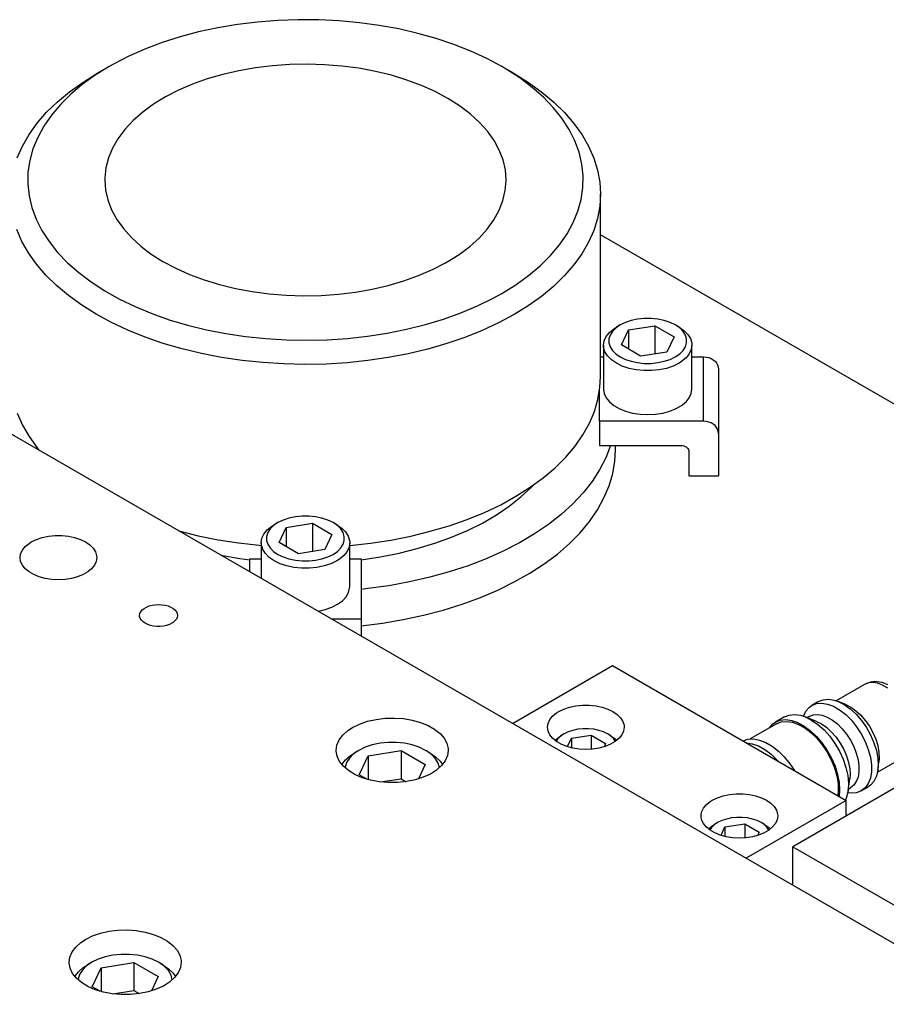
# Model space of a CAD drawing. Header units: inches. Extents: x 3 to 351, y 4 to 271.
# Tile 238 of 256: x 43.04 to 47.63, y 264.9 to 270.12. Entities that reach past the tile are written whole.
import ezdxf

# ---------------------------------------------------------------- set-up
doc = ezdxf.new("R2010")
doc.units = ezdxf.units.IN
doc.header["$LTSCALE"] = 0.5
doc.header["$MEASUREMENT"] = 0
doc.layers.add('DSS', color=7, linetype='Continuous')

msp = doc.modelspace()

# ---------------------------------------------------------------- linework, layer by layer
at = {"layer": 'DSS', "color": 136, "linetype": 'Continuous'}
for p, q in [((44.1939, 270.0917), (44.0898, 270.0742)), ((44.3, 270.1048), (44.1939, 270.0917)), ((44.4075, 270.1133), (44.3, 270.1048)), ((44.5157, 270.1172), (44.4075, 270.1133)), ((44.6241, 270.1166), (44.5157, 270.1172)), ((44.7322, 270.1113), (44.6241, 270.1166)), ((44.8393, 270.1014), (44.7322, 270.1113)), ((44.9449, 270.087), (44.8393, 270.1014)), ((45.0483, 270.0681), (44.9449, 270.087)), ((43.9882, 270.0523), (43.8897, 270.0261)), ((44.0898, 270.0742), (43.9882, 270.0523)), ((45.149, 270.0449), (45.0483, 270.0681)), ((45.2465, 270.0175), (45.149, 270.0449)), ((43.7948, 269.9958), (43.7041, 269.9615)), ((43.8897, 270.0261), (43.7948, 269.9958)), ((45.3402, 269.9859), (45.2465, 270.0175)), ((45.4297, 269.9505), (45.3402, 269.9859)), ((43.7041, 269.9615), (43.6179, 269.9235)), ((45.5144, 269.9114), (45.4297, 269.9505)), ((43.5368, 269.8819), (43.5137, 269.8688)), ((43.6179, 269.9235), (43.5368, 269.8819)), ((44.471, 269.8799), (44.3795, 269.8735)), ((44.5631, 269.8818), (44.471, 269.8799)), ((44.6551, 269.879), (44.5631, 269.8818)), ((44.7464, 269.8716), (44.6551, 269.879)), ((45.5938, 269.8688), (45.5144, 269.9114)), ((43.4399, 269.8229), (43.3722, 269.774)), ((43.3745, 269.7853), (43.4489, 269.8314)), ((43.5137, 269.8688), (43.4399, 269.8229)), ((43.5137, 269.8688), (43.4489, 269.8314)), ((44.1156, 269.8272), (44.0333, 269.8032)), ((44.2011, 269.847), (44.1156, 269.8272)), ((44.2893, 269.8625), (44.2011, 269.847)), ((44.3795, 269.8735), (44.2893, 269.8625)), ((44.8363, 269.8597), (44.7464, 269.8716)), ((44.924, 269.8433), (44.8363, 269.8597)), ((45.0089, 269.8227), (44.924, 269.8433)), ((45.0904, 269.7978), (45.0089, 269.8227)), ((45.6586, 269.8314), (45.5938, 269.8688)), ((45.6164, 269.8555), (45.5938, 269.8688)), ((45.6884, 269.8087), (45.6164, 269.8555)), ((45.6586, 269.8314), (45.7348, 269.7841)), ((43.3043, 269.7351), (43.3745, 269.7853)), ((43.3722, 269.774), (43.3108, 269.7224)), ((43.955, 269.7751), (43.8812, 269.7432)), ((44.0333, 269.8032), (43.955, 269.7751)), ((45.1679, 269.769), (45.0904, 269.7978)), ((45.7543, 269.7589), (45.6884, 269.8087)), ((45.7348, 269.7841), (45.8049, 269.7339)), ((43.2404, 269.6822), (43.3043, 269.7351)), ((43.3108, 269.7224), (43.2563, 269.6683)), ((43.8812, 269.7432), (43.8124, 269.7078)), ((45.2407, 269.7363), (45.1679, 269.769)), ((45.3084, 269.7002), (45.2407, 269.7363)), ((45.8137, 269.7065), (45.7543, 269.7589)), ((45.8049, 269.7339), (45.8686, 269.6808)), ((43.1832, 269.6267), (43.2404, 269.6822)), ((43.2563, 269.6683), (43.2087, 269.612)), ((43.7492, 269.669), (43.6921, 269.6273)), ((43.8124, 269.7078), (43.7492, 269.669)), ((45.3703, 269.6608), (45.3084, 269.7002)), ((45.8662, 269.6517), (45.8137, 269.7065)), ((45.8686, 269.6808), (45.9256, 269.6253)), ((43.1331, 269.569), (43.1832, 269.6267)), ((43.6921, 269.6273), (43.6415, 269.5828)), ((45.4262, 269.6185), (45.3703, 269.6608)), ((45.4755, 269.5735), (45.4262, 269.6185)), ((45.9115, 269.5949), (45.8662, 269.6517)), ((45.9256, 269.6253), (45.9756, 269.5676)), ((43.0902, 269.5094), (43.1331, 269.569)), ((43.2087, 269.612), (43.1685, 269.5538)), ((43.6415, 269.5828), (43.5977, 269.536)), ((45.5178, 269.5262), (45.4755, 269.5735)), ((45.9495, 269.5362), (45.9115, 269.5949)), ((45.9756, 269.5676), (46.0183, 269.5079)), ((43.1685, 269.5538), (43.1359, 269.4941)), ((43.5977, 269.536), (43.5611, 269.4871)), ((45.5529, 269.477), (45.5178, 269.5262)), ((45.9799, 269.4761), (45.9495, 269.5362)), ((43.0548, 269.4482), (43.0902, 269.5094)), ((43.1359, 269.4941), (43.1109, 269.4332)), ((43.5611, 269.4871), (43.532, 269.4366)), ((45.5805, 269.4263), (45.5529, 269.477)), ((46.0025, 269.4149), (45.9799, 269.4761)), ((46.0183, 269.5079), (46.0535, 269.4467)), ((43.0271, 269.3857), (43.0548, 269.4482)), ((43.1109, 269.4332), (43.0938, 269.3714)), ((43.532, 269.4366), (43.5106, 269.3849)), ((45.6003, 269.3743), (45.5805, 269.4263)), ((46.0173, 269.3528), (46.0025, 269.4149)), ((46.0535, 269.4467), (46.081, 269.3841)), ((43.0938, 269.3714), (43.0846, 269.309)), ((43.5106, 269.3849), (43.497, 269.3322)), ((45.6123, 269.3215), (45.6003, 269.3743)), ((46.081, 269.3841), (46.1007, 269.3206)), ((43.0846, 269.309), (43.0834, 269.2464)), ((43.497, 269.3322), (43.4914, 269.2791)), ((45.6163, 269.2684), (45.6123, 269.3215)), ((46.0241, 269.2903), (46.0173, 269.3528)), ((46.1007, 269.3206), (46.1125, 269.2564)), ((43.4914, 269.2791), (43.4913, 269.2684)), ((43.4913, 269.2684), (43.4953, 269.2152)), ((45.6119, 269.2125), (45.6163, 269.2657)), ((45.6163, 269.2657), (45.6163, 269.2684)), ((46.0229, 269.2277), (46.0241, 269.2903)), ((46.1125, 269.2564), (46.1163, 269.1935)), ((43.0834, 269.2464), (43.0902, 269.1839)), ((43.4953, 269.2152), (43.5072, 269.1624)), ((45.5995, 269.1598), (45.6119, 269.2125)), ((46.0137, 269.1653), (46.0229, 269.2277)), ((43.0902, 269.1839), (43.105, 269.1218)), ((43.5072, 269.1624), (43.5271, 269.1105)), ((45.5793, 269.1079), (45.5995, 269.1598)), ((45.9966, 269.1035), (46.0137, 269.1653)), ((46.1163, 269.1935), (46.1123, 269.129)), ((46.1163, 268.2249), (46.1163, 269.1935)), ((43.105, 269.1218), (43.1276, 269.0606)), ((43.5271, 269.1105), (43.5546, 269.0597)), ((45.5513, 269.0571), (45.5793, 269.1079)), ((45.9717, 269.0426), (45.9966, 269.1035)), ((46.1123, 269.129), (46.1003, 269.0648)), ((43.1276, 269.0606), (43.158, 269.0005)), ((43.5546, 269.0597), (43.5897, 269.0105)), ((45.5158, 269.008), (45.5513, 269.0571)), ((45.939, 268.9829), (45.9717, 269.0426)), ((46.1003, 269.0648), (46.0804, 269.0013)), ((43.0526, 268.9433), (43.0254, 269.0059)), ((43.158, 269.0005), (43.196, 268.9418)), ((43.5897, 269.0105), (43.6321, 268.9632)), ((45.4731, 268.9609), (45.5158, 269.008)), ((46.0804, 269.0013), (46.0527, 268.9388)), ((43.0874, 268.882), (43.0526, 268.9433)), ((43.196, 268.9418), (43.2414, 268.885)), ((43.6321, 268.9632), (43.6813, 268.9182)), ((45.4235, 268.916), (45.4731, 268.9609)), ((45.8988, 268.9247), (45.939, 268.9829)), ((46.0527, 268.9388), (46.0173, 268.8776)), ((43.2414, 268.885), (43.2939, 268.8302)), ((43.6813, 268.9182), (43.7372, 268.8759)), ((45.3674, 268.8738), (45.4235, 268.916)), ((45.8513, 268.8684), (45.8988, 268.9247)), ((43.1297, 268.8223), (43.0874, 268.882)), ((43.7372, 268.8759), (43.7992, 268.8365)), ((43.7992, 268.8365), (43.8668, 268.8004)), ((45.2951, 268.8289), (45.3051, 268.8346)), ((45.3051, 268.8346), (45.3674, 268.8738)), ((45.7967, 268.8143), (45.8513, 268.8684)), ((46.0173, 268.8776), (45.9745, 268.818)), ((43.1793, 268.7644), (43.1297, 268.8223)), ((43.2939, 268.8302), (43.3532, 268.7778)), ((43.8668, 268.8004), (43.9397, 268.7678)), ((45.1525, 268.7616), (45.2264, 268.7935)), ((45.2264, 268.7935), (45.2951, 268.8289)), ((45.7354, 268.7627), (45.7967, 268.8143)), ((45.9745, 268.818), (45.9243, 268.7603)), ((43.236, 268.7088), (43.1793, 268.7644)), ((43.3532, 268.7778), (43.4191, 268.728)), ((43.4191, 268.728), (43.4912, 268.6812)), ((43.9397, 268.7678), (44.0171, 268.7389)), ((44.0171, 268.7389), (44.0986, 268.7141)), ((44.992, 268.7095), (45.0742, 268.7336)), ((45.0742, 268.7336), (45.1525, 268.7616)), ((45.6676, 268.7138), (45.7354, 268.7627)), ((45.9243, 268.7603), (45.8672, 268.7048)), ((43.2994, 268.6556), (43.236, 268.7088)), ((43.4912, 268.6812), (43.569, 268.6376)), ((44.0986, 268.7141), (44.1836, 268.6934)), ((44.1836, 268.6934), (44.2713, 268.677)), ((44.2713, 268.677), (44.3611, 268.6651)), ((44.8182, 268.6742), (44.9064, 268.6897)), ((44.9064, 268.6897), (44.992, 268.7095)), ((45.5938, 268.6679), (45.6676, 268.7138)), ((45.8672, 268.7048), (45.8033, 268.6519)), ((43.3692, 268.6052), (43.2994, 268.6556)), ((43.569, 268.6376), (43.6522, 268.5974)), ((44.3611, 268.6651), (44.4524, 268.6577)), ((44.4524, 268.6577), (44.5444, 268.6549)), ((44.5444, 268.6549), (44.6366, 268.6568)), ((44.6366, 268.6568), (44.7281, 268.6632)), ((44.7281, 268.6632), (44.8182, 268.6742)), ((45.4645, 268.6016), (45.5472, 268.6421)), ((45.5472, 268.6421), (45.5938, 268.6679)), ((45.8033, 268.6519), (45.733, 268.6017)), ((43.4451, 268.5578), (43.3692, 268.6052)), ((43.6522, 268.5974), (43.7403, 268.5609)), ((45.377, 268.5646), (45.4645, 268.6016)), ((45.733, 268.6017), (45.6586, 268.5556)), ((43.5266, 268.5137), (43.4451, 268.5578)), ((43.7403, 268.5609), (43.8328, 268.5282)), ((43.8328, 268.5282), (43.9292, 268.4995)), ((45.1889, 268.5024), (45.2849, 268.5315)), ((45.2849, 268.5315), (45.377, 268.5646)), ((45.6586, 268.5556), (45.5768, 268.5117)), ((43.6134, 268.4731), (43.5266, 268.5137)), ((43.7051, 268.4361), (43.6134, 268.4731)), ((43.9292, 268.4995), (44.029, 268.4751)), ((44.029, 268.4751), (44.1317, 268.4549)), ((44.987, 268.4568), (45.0894, 268.4775)), ((45.0894, 268.4775), (45.1889, 268.5024)), ((45.4897, 268.4712), (45.3979, 268.4344)), ((45.5768, 268.5117), (45.4897, 268.4712)), ((43.801, 268.403), (43.7051, 268.4361)), ((44.1317, 268.4549), (44.2367, 268.4391)), ((44.2367, 268.4391), (44.3434, 268.4279)), ((44.3434, 268.4279), (44.4512, 268.4212)), ((44.4512, 268.4212), (44.5596, 268.4192)), ((44.5596, 268.4192), (44.668, 268.4217)), ((44.668, 268.4217), (44.7757, 268.4289)), ((44.7757, 268.4289), (44.8822, 268.4406)), ((44.8822, 268.4406), (44.987, 268.4568)), ((45.3979, 268.4344), (45.3017, 268.4015)), ((43.9009, 268.3739), (43.801, 268.403)), ((44.004, 268.3491), (43.9009, 268.3739)), ((45.2017, 268.3726), (45.0984, 268.348)), ((45.3017, 268.4015), (45.2017, 268.3726)), ((44.11, 268.3286), (44.004, 268.3491)), ((44.2183, 268.3124), (44.11, 268.3286)), ((44.3282, 268.3009), (44.2183, 268.3124)), ((44.884, 268.3118), (44.7739, 268.3004)), ((44.9923, 268.3277), (44.884, 268.3118)), ((45.0984, 268.348), (44.9923, 268.3277)), ((44.4393, 268.2938), (44.3282, 268.3009)), ((44.5511, 268.2914), (44.4393, 268.2938)), ((44.6628, 268.2936), (44.5511, 268.2914)), ((44.7739, 268.3004), (44.6628, 268.2936)), ((46.1134, 268.1702), (46.1163, 268.2249)), ((46.1026, 268.106), (46.1134, 268.1702)), ((46.084, 268.0423), (46.1026, 268.106)), ((43.0271, 268.0327), (43.0548, 267.9702)), ((46.0574, 267.9796), (46.084, 268.0423)), ((43.0548, 267.9702), (43.0902, 267.9089)), ((46.0232, 267.9182), (46.0574, 267.9796)), ((43.0902, 267.9089), (43.1331, 267.8493)), ((45.9815, 267.8583), (46.0232, 267.9182)), ((43.1331, 267.8493), (43.1423, 267.8379)), ((45.9324, 267.8003), (45.9815, 267.8583)), ((46.1685, 267.8617), (46.144, 267.7971)), ((46.1953, 267.8395), (46.1953, 267.8617)), ((45.8763, 267.7445), (45.9324, 267.8003)), ((46.144, 267.7971), (46.1117, 267.7336)), ((46.192, 267.7794), (46.1953, 267.8395)), ((45.8135, 267.6911), (45.8763, 267.7445)), ((46.1807, 267.7136), (46.192, 267.7794)), ((45.7441, 267.6405), (45.8135, 267.6911)), ((46.1117, 267.7336), (46.0718, 267.6716)), ((46.1615, 267.6483), (46.1807, 267.7136)), ((45.6687, 267.5929), (45.7441, 267.6405)), ((45.6951, 267.5895), (45.7503, 267.641)), ((45.7503, 267.641), (45.761, 267.6521)), ((46.0718, 267.6716), (46.0245, 267.6113)), ((46.1345, 267.5841), (46.1615, 267.6483)), ((45.5876, 267.5485), (45.6687, 267.5929)), ((45.6334, 267.5406), (45.6951, 267.5895)), ((46.0245, 267.6113), (45.9701, 267.5531)), ((46.0998, 267.521), (46.1345, 267.5841)), ((45.5012, 267.5075), (45.5876, 267.5485)), ((45.5654, 267.4945), (45.6334, 267.5406)), ((45.9701, 267.5531), (45.9088, 267.4972)), ((45.4099, 267.4703), (45.5012, 267.5075)), ((45.4914, 267.4515), (45.5654, 267.4945)), ((45.9088, 267.4972), (45.8408, 267.444)), ((46.0576, 267.4595), (46.0998, 267.521)), ((45.2148, 267.4075), (45.3143, 267.4368)), ((45.3143, 267.4368), (45.4099, 267.4703)), ((45.4121, 267.412), (45.4914, 267.4515)), ((45.8408, 267.444), (45.7666, 267.3936)), ((46.008, 267.3999), (46.0576, 267.4595)), ((43.8835, 267.41), (43.9861, 267.3844)), ((43.9861, 267.3844), (44.0917, 267.3631)), ((45.0061, 267.3614), (45.1119, 267.3823)), ((45.1119, 267.3823), (45.2148, 267.4075)), ((45.2389, 267.3439), (45.3277, 267.376)), ((45.3277, 267.376), (45.4121, 267.412)), ((45.7666, 267.3936), (45.6865, 267.3463)), ((45.9513, 267.3424), (46.008, 267.3999)), ((44.0917, 267.3631), (44.1996, 267.3462)), ((44.1996, 267.3462), (44.3093, 267.3339)), ((44.3093, 267.3339), (44.3194, 267.333)), ((44.7881, 267.333), (44.898, 267.3449)), ((44.898, 267.3449), (45.0061, 267.3614)), ((45.146, 267.3157), (45.2389, 267.3439)), ((45.6865, 267.3463), (45.6009, 267.3023)), ((45.8879, 267.2873), (45.9513, 267.3424)), ((44.1058, 267.2816), (44.2062, 267.2641)), ((44.8491, 267.2568), (44.9506, 267.2721)), ((44.9506, 267.2721), (45.0497, 267.2918)), ((45.0497, 267.2918), (45.146, 267.3157)), ((45.6009, 267.3023), (45.5101, 267.2619)), ((45.8179, 267.2349), (45.8879, 267.2873)), ((44.2062, 267.2641), (44.2585, 267.2568)), ((45.4148, 267.2253), (45.3152, 267.1926)), ((45.5101, 267.2619), (45.4148, 267.2253)), ((45.7418, 267.1855), (45.8179, 267.2349)), ((45.2119, 267.164), (45.1054, 267.1396)), ((45.3152, 267.1926), (45.2119, 267.164)), ((45.6599, 267.1392), (45.7418, 267.1855)), ((44.9962, 267.1195), (44.8848, 267.1039)), ((45.1054, 267.1396), (44.9962, 267.1195)), ((45.5726, 267.0964), (45.6599, 267.1392)), ((44.8848, 267.1039), (44.8491, 267.0999)), ((45.4803, 267.0572), (45.5726, 267.0964)), ((45.2827, 266.9903), (45.3835, 267.0218)), ((45.3835, 267.0218), (45.4803, 267.0572)), ((45.0709, 266.94), (45.1783, 266.963)), ((45.1783, 266.963), (45.2827, 266.9903)), ((44.8491, 266.9072), (44.961, 266.9214)), ((44.961, 266.9214), (45.0709, 266.94))]:
    msp.add_line(p, q, dxfattribs=at)
at = {"layer": 'DSS', "color": 254, "linetype": 'Continuous'}
msp.add_line((61.16, 260.2932), (46.1163, 268.9786), dxfattribs=at)
at = {"layer": 'DSS', "color": 132, "linetype": 'Continuous'}
for p, q in [((46.2789, 268.524), (46.2478, 268.5136)), ((46.3128, 268.5312), (46.2789, 268.524)), ((46.3483, 268.5348), (46.3128, 268.5312)), ((46.3843, 268.5348), (46.3483, 268.5348)), ((46.4198, 268.5312), (46.3843, 268.5348)), ((46.4536, 268.524), (46.4198, 268.5312)), ((46.4848, 268.5136), (46.4536, 268.524)), ((46.1633, 268.4609), (46.1867, 268.4802)), ((46.197, 268.4843), (46.179, 268.4663)), ((46.1867, 268.4802), (46.2005, 268.489)), ((46.2202, 268.5003), (46.197, 268.4843)), ((46.2202, 268.5003), (46.2005, 268.489)), ((46.2478, 268.5136), (46.2202, 268.5003)), ((46.2202, 268.5003), (46.2202, 268.5003)), ((46.2269, 268.3944), (46.2642, 268.4749)), ((46.2642, 268.4749), (46.4036, 268.4964)), ((46.2642, 268.4749), (46.2642, 268.3728)), ((46.4036, 268.4964), (46.5057, 268.4375)), ((46.4036, 268.4964), (46.4036, 268.347)), ((46.5124, 268.5003), (46.4848, 268.5136)), ((46.532, 268.489), (46.5124, 268.5003)), ((46.5355, 268.4844), (46.5124, 268.5003)), ((46.532, 268.489), (46.5583, 268.4709)), ((46.5535, 268.4663), (46.5355, 268.4844)), ((46.5583, 268.4709), (46.5787, 268.4505)), ((46.1319, 268.3933), (46.1355, 268.4168)), ((46.1355, 268.4168), (46.146, 268.4395)), ((46.146, 268.4395), (46.1633, 268.4609)), ((46.1667, 268.4468), (46.1604, 268.4263)), ((46.1604, 268.4263), (46.1604, 268.4055)), ((46.179, 268.4663), (46.1667, 268.4468)), ((46.5057, 268.4375), (46.4683, 268.357)), ((46.5659, 268.4468), (46.5535, 268.4663)), ((46.5721, 268.4263), (46.5659, 268.4468)), ((46.5721, 268.4055), (46.5721, 268.4263)), ((46.5787, 268.4505), (46.5927, 268.4283)), ((46.5927, 268.4283), (46.5998, 268.4051)), ((46.1319, 268.3933), (46.1319, 268.1608)), ((46.1328, 268.3815), (46.1319, 268.3933)), ((46.1399, 268.3582), (46.1328, 268.3815)), ((46.1604, 268.4055), (46.1667, 268.385)), ((46.1667, 268.385), (46.179, 268.3655)), ((46.179, 268.3655), (46.197, 268.3475)), ((46.3289, 268.3354), (46.2269, 268.3944)), ((46.5355, 268.3475), (46.5535, 268.3655)), ((46.5535, 268.3655), (46.5659, 268.3851)), ((46.5659, 268.3851), (46.5721, 268.4055)), ((46.5971, 268.3698), (46.5865, 268.347)), ((46.6006, 268.3933), (46.5971, 268.3698)), ((46.5998, 268.4051), (46.6006, 268.3933)), ((46.6006, 268.1608), (46.6006, 268.3933)), ((46.1539, 268.3361), (46.1399, 268.3582)), ((46.1743, 268.3157), (46.1539, 268.3361)), ((46.2005, 268.2976), (46.1743, 268.3157)), ((46.197, 268.3475), (46.2202, 268.3316)), ((46.2202, 268.3316), (46.2478, 268.3182)), ((46.2478, 268.3182), (46.2789, 268.3078)), ((46.4683, 268.357), (46.3289, 268.3354)), ((46.4536, 268.3078), (46.4848, 268.3182)), ((46.4848, 268.3182), (46.5124, 268.3316)), ((46.5124, 268.3316), (46.5355, 268.3475)), ((46.5692, 268.3256), (46.5458, 268.3063)), ((46.5865, 268.347), (46.5692, 268.3256)), ((46.2318, 268.2824), (46.2005, 268.2976)), ((46.2672, 268.2706), (46.2318, 268.2824)), ((46.3056, 268.2626), (46.2672, 268.2706)), ((46.2789, 268.3078), (46.3128, 268.3007)), ((46.3458, 268.2585), (46.3056, 268.2626)), ((46.3128, 268.3007), (46.3483, 268.2971)), ((46.3867, 268.2585), (46.3458, 268.2585)), ((46.3483, 268.2971), (46.3843, 268.2971)), ((46.3843, 268.2971), (46.4198, 268.3007)), ((46.4269, 268.2626), (46.3867, 268.2585)), ((46.4198, 268.3007), (46.4536, 268.3078)), ((46.4653, 268.2706), (46.4269, 268.2626)), ((46.5007, 268.2824), (46.4653, 268.2706)), ((46.532, 268.2976), (46.5007, 268.2824)), ((46.5458, 268.3063), (46.532, 268.2976)), ((46.1319, 268.1608), (46.1355, 268.1373)), ((46.5971, 268.1373), (46.6006, 268.1608)), ((46.1355, 268.1373), (46.146, 268.1145)), ((46.146, 268.1145), (46.1633, 268.0931)), ((46.5692, 268.0931), (46.5865, 268.1145)), ((46.5865, 268.1145), (46.5971, 268.1373)), ((46.1633, 268.0931), (46.1867, 268.0738)), ((46.1867, 268.0738), (46.2156, 268.0571)), ((46.2156, 268.0571), (46.2491, 268.0436)), ((46.4835, 268.0436), (46.5169, 268.0571)), ((46.5169, 268.0571), (46.5458, 268.0738)), ((46.5458, 268.0738), (46.5692, 268.0931)), ((46.2491, 268.0436), (46.2861, 268.0336)), ((46.2861, 268.0336), (46.3256, 268.0275)), ((46.3256, 268.0275), (46.3663, 268.0255)), ((46.3663, 268.0255), (46.407, 268.0275)), ((46.407, 268.0275), (46.4464, 268.0336)), ((46.4464, 268.0336), (46.4835, 268.0436)), ((44.4664, 267.4776), (44.4353, 267.4672)), ((44.5003, 267.4847), (44.4664, 267.4776)), ((44.5358, 267.4883), (44.5003, 267.4847)), ((44.5718, 267.4883), (44.5358, 267.4883)), ((44.6073, 267.4847), (44.5718, 267.4883)), ((44.6411, 267.4776), (44.6073, 267.4847)), ((44.6723, 267.4672), (44.6411, 267.4776)), ((44.3508, 267.4145), (44.3742, 267.4338)), ((44.3845, 267.4379), (44.3665, 267.4199)), ((44.3742, 267.4338), (44.388, 267.4425)), ((44.4077, 267.4538), (44.3845, 267.4379)), ((44.4077, 267.4538), (44.388, 267.4425)), ((44.4353, 267.4672), (44.4077, 267.4538)), ((44.4077, 267.4538), (44.4077, 267.4538)), ((44.4144, 267.3479), (44.4517, 267.4284)), ((44.4517, 267.4284), (44.5911, 267.45)), ((44.4517, 267.4284), (44.4517, 267.3264)), ((44.5911, 267.45), (44.6932, 267.3911)), ((44.5911, 267.45), (44.5911, 267.3006)), ((44.6999, 267.4538), (44.6723, 267.4672)), ((44.7195, 267.4425), (44.6999, 267.4538)), ((44.723, 267.4379), (44.6999, 267.4538)), ((44.7195, 267.4425), (44.7458, 267.4244)), ((44.741, 267.4199), (44.723, 267.4379)), ((44.7458, 267.4244), (44.7662, 267.404)), ((44.323, 267.3703), (44.3335, 267.3931)), ((44.3335, 267.3931), (44.3508, 267.4145)), ((44.3542, 267.4004), (44.3479, 267.3799)), ((44.3479, 267.3799), (44.3479, 267.3591)), ((44.3665, 267.4199), (44.3542, 267.4004)), ((44.6932, 267.3911), (44.6558, 267.3106)), ((44.7534, 267.4004), (44.741, 267.4199)), ((44.7596, 267.3799), (44.7534, 267.4004)), ((44.7596, 267.3591), (44.7596, 267.3799)), ((44.7662, 267.404), (44.7802, 267.3819)), ((44.7802, 267.3819), (44.7873, 267.3586)), ((44.3194, 267.3468), (44.323, 267.3703)), ((44.3194, 267.3468), (44.3194, 267.1583)), ((44.3203, 267.335), (44.3194, 267.3468)), ((44.3274, 267.3118), (44.3203, 267.335)), ((44.3479, 267.3591), (44.3542, 267.3386)), ((44.3542, 267.3386), (44.3665, 267.3191)), ((44.5164, 267.289), (44.4144, 267.3479)), ((44.741, 267.3191), (44.7534, 267.3386)), ((44.7534, 267.3386), (44.7596, 267.3591)), ((44.7846, 267.3233), (44.774, 267.3006)), ((44.7881, 267.3468), (44.7846, 267.3233)), ((44.7873, 267.3586), (44.7881, 267.3468)), ((44.7881, 267.1143), (44.7881, 267.3468)), ((44.3414, 267.2896), (44.3274, 267.3118)), ((44.3618, 267.2692), (44.3414, 267.2896)), ((44.388, 267.2511), (44.3618, 267.2692)), ((44.3665, 267.3191), (44.3845, 267.3011)), ((44.3845, 267.3011), (44.4077, 267.2851)), ((44.4077, 267.2851), (44.4353, 267.2718)), ((44.4353, 267.2718), (44.4664, 267.2614)), ((44.6558, 267.3106), (44.5164, 267.289)), ((44.6411, 267.2614), (44.6723, 267.2718)), ((44.6723, 267.2718), (44.6999, 267.2851)), ((44.6999, 267.2851), (44.723, 267.3011)), ((44.723, 267.3011), (44.741, 267.3191)), ((44.7567, 267.2792), (44.7333, 267.2599)), ((44.774, 267.3006), (44.7567, 267.2792)), ((44.4193, 267.236), (44.388, 267.2511)), ((44.4547, 267.2242), (44.4193, 267.236)), ((44.4931, 267.2161), (44.4547, 267.2242)), ((44.4664, 267.2614), (44.5003, 267.2543)), ((44.5333, 267.212), (44.4931, 267.2161)), ((44.5003, 267.2543), (44.5358, 267.2506)), ((44.5358, 267.2506), (44.5718, 267.2506)), ((44.5718, 267.2506), (44.6073, 267.2543)), ((44.6144, 267.2161), (44.5742, 267.212)), ((44.6073, 267.2543), (44.6411, 267.2614)), ((44.6528, 267.2242), (44.6144, 267.2161)), ((44.6882, 267.236), (44.6528, 267.2242)), ((44.7195, 267.2511), (44.6882, 267.236)), ((44.7333, 267.2599), (44.7195, 267.2511)), ((44.5742, 267.212), (44.5333, 267.212)), ((44.7877, 267.1061), (44.7881, 267.1143)), ((44.7492, 267.0396), (44.7687, 267.0604)), ((44.7687, 267.0604), (44.7817, 267.0827)), ((44.7817, 267.0827), (44.7877, 267.1061)), ((44.6932, 267.0056), (44.7238, 267.0212)), ((44.7238, 267.0212), (44.7492, 267.0396)), ((44.6203, 266.9846), (44.6583, 266.9932)), ((44.6583, 266.9932), (44.6932, 267.0056)), ((45.9234, 266.3343), (45.9052, 266.3217)), ((45.9234, 266.3343), (45.9061, 266.3243)), ((45.9452, 266.3448), (45.9234, 266.3343)), ((45.9234, 266.3343), (45.9234, 266.3343)), ((45.9698, 266.353), (45.9452, 266.3448)), ((45.9965, 266.3587), (45.9698, 266.353)), ((46.0245, 266.3615), (45.9965, 266.3587)), ((46.0529, 266.3615), (46.0245, 266.3615)), ((46.0809, 266.3587), (46.0529, 266.3615)), ((46.1076, 266.353), (46.0809, 266.3587)), ((46.1322, 266.3448), (46.1076, 266.353)), ((46.154, 266.3343), (46.1322, 266.3448)), ((46.1713, 266.3243), (46.154, 266.3343)), ((46.1694, 266.324), (46.154, 266.3343)), ((44.9487, 266.2847), (44.9077, 266.2761)), ((44.9916, 266.2891), (44.9487, 266.2847)), ((45.0352, 266.2891), (44.9916, 266.2891)), ((45.0781, 266.2847), (45.0352, 266.2891)), ((45.119, 266.2761), (45.0781, 266.2847)), ((45.8749, 266.3004), (45.8933, 266.3161)), ((45.891, 266.3075), (45.8826, 266.2948)), ((45.9052, 266.3217), (45.891, 266.3075)), ((45.8933, 266.3161), (45.9061, 266.3243)), ((45.9412, 266.2669), (45.9621, 266.3119)), ((45.9621, 266.3119), (46.0667, 266.3281)), ((45.9621, 266.3119), (45.9621, 266.2612)), ((46.0667, 266.3281), (46.1433, 266.2839)), ((46.0667, 266.3281), (46.0667, 266.2537)), ((46.1433, 266.2839), (46.1352, 266.2666)), ((46.1843, 266.31), (46.1694, 266.324)), ((46.1713, 266.3243), (46.1923, 266.3098)), ((46.1948, 266.2948), (46.1843, 266.31)), ((46.1923, 266.3098), (46.2025, 266.3004)), ((44.8086, 266.2281), (44.7868, 266.2063)), ((44.7918, 266.2197), (44.8145, 266.2346)), ((44.8366, 266.2473), (44.8086, 266.2281)), ((44.8366, 266.2473), (44.8145, 266.2346)), ((44.87, 266.2635), (44.8366, 266.2473)), ((44.8366, 266.2473), (44.8366, 266.2473)), ((44.9077, 266.2761), (44.87, 266.2635)), ((44.8858, 266.2189), (45.0601, 266.2459)), ((45.0601, 266.2459), (45.1877, 266.1722)), ((45.0601, 266.2459), (45.0601, 266.0973)), ((45.1568, 266.2635), (45.119, 266.2761)), ((45.1902, 266.2473), (45.1568, 266.2635)), ((45.2123, 266.2346), (45.1902, 266.2473)), ((45.1943, 266.2449), (45.1902, 266.2473)), ((45.2215, 266.2252), (45.1943, 266.2449)), ((45.2123, 266.2346), (45.2428, 266.2137)), ((45.2424, 266.2032), (45.2215, 266.2252)), ((44.7469, 266.1718), (44.7658, 266.1968)), ((44.7719, 266.1826), (44.7643, 266.1579)), ((44.7658, 266.1968), (44.7918, 266.2197)), ((44.7868, 266.2063), (44.7719, 266.1826)), ((44.8391, 266.1183), (44.8858, 266.2189)), ((44.8858, 266.2189), (44.8858, 266.0926)), ((45.1877, 266.1722), (45.1522, 266.0958)), ((45.2563, 266.1793), (45.2424, 266.2032)), ((45.2428, 266.2137), (45.2669, 266.1901)), ((45.2629, 266.1545), (45.2563, 266.1793)), ((45.2669, 266.1901), (45.2798, 266.1718)), ((44.7643, 266.1579), (44.7639, 266.1545)), ((44.8817, 266.0937), (44.8391, 266.1183)), ((44.9487, 266.0801), (45.0601, 266.0973)), ((45.0601, 266.0973), (45.0876, 266.0814)), ((46.7366, 265.8648), (46.7183, 265.8522)), ((46.7366, 265.8648), (46.7193, 265.8548)), ((46.7584, 265.8754), (46.7366, 265.8648)), ((46.7366, 265.8648), (46.7366, 265.8648)), ((46.783, 265.8836), (46.7584, 265.8754)), ((46.8097, 265.8892), (46.783, 265.8836)), ((46.8377, 265.892), (46.8097, 265.8892)), ((46.8661, 265.892), (46.8377, 265.892)), ((46.8941, 265.8892), (46.8661, 265.892)), ((46.9208, 265.8836), (46.8941, 265.8892)), ((46.9454, 265.8754), (46.9208, 265.8836)), ((46.9671, 265.8648), (46.9454, 265.8754)), ((46.9845, 265.8548), (46.9671, 265.8648)), ((46.9826, 265.8545), (46.9671, 265.8648)), ((46.6881, 265.831), (46.7064, 265.8466)), ((46.7041, 265.838), (46.6957, 265.8253)), ((46.7183, 265.8522), (46.7041, 265.838)), ((46.7064, 265.8466), (46.7193, 265.8548)), ((46.7544, 265.7974), (46.7753, 265.8425)), ((46.7753, 265.8425), (46.8799, 265.8586)), ((46.7753, 265.8425), (46.7753, 265.7917)), ((46.8799, 265.8586), (46.9564, 265.8144)), ((46.8799, 265.8586), (46.8799, 265.7842)), ((46.9564, 265.8144), (46.9484, 265.7972)), ((46.9975, 265.8406), (46.9826, 265.8545)), ((46.9845, 265.8548), (47.0055, 265.8404)), ((47.008, 265.8253), (46.9975, 265.8406)), ((47.0055, 265.8404), (47.0156, 265.831)), ((43.4558, 265.1408), (43.4224, 265.1247)), ((43.4935, 265.1534), (43.4558, 265.1408)), ((43.5345, 265.162), (43.4935, 265.1534)), ((43.5774, 265.1664), (43.5345, 265.162)), ((43.621, 265.1664), (43.5774, 265.1664)), ((43.6639, 265.162), (43.621, 265.1664)), ((43.7048, 265.1534), (43.6639, 265.162)), ((43.7426, 265.1408), (43.7048, 265.1534)), ((43.776, 265.1247), (43.7426, 265.1408)), ((43.3516, 265.0742), (43.3776, 265.0971)), ((43.3726, 265.0836), (43.3577, 265.06)), ((43.3944, 265.1054), (43.3726, 265.0836)), ((43.3776, 265.0971), (43.4003, 265.1119)), ((43.4224, 265.1247), (43.3944, 265.1054)), ((43.4224, 265.1247), (43.4003, 265.1119)), ((43.4224, 265.1247), (43.4224, 265.1247)), ((43.4249, 264.9957), (43.4716, 265.0963)), ((43.4716, 265.0963), (43.6459, 265.1232)), ((43.4716, 265.0963), (43.4716, 264.9699)), ((43.6459, 265.1232), (43.7734, 265.0496)), ((43.6459, 265.1232), (43.6459, 264.9746)), ((43.7981, 265.1119), (43.776, 265.1247)), ((43.7801, 265.1222), (43.776, 265.1247)), ((43.8073, 265.1026), (43.7801, 265.1222)), ((43.7981, 265.1119), (43.8286, 265.091)), ((43.8282, 265.0805), (43.8073, 265.1026)), ((43.8421, 265.0567), (43.8282, 265.0805)), ((43.8286, 265.091), (43.8527, 265.0674)), ((43.3327, 265.0491), (43.3516, 265.0742)), ((43.3501, 265.0352), (43.3497, 265.0318)), ((43.3577, 265.06), (43.3501, 265.0352)), ((43.7734, 265.0496), (43.738, 264.9732)), ((43.8487, 265.0318), (43.8421, 265.0567)), ((43.8527, 265.0674), (43.8656, 265.0491)), ((43.4675, 264.9711), (43.4249, 264.9957)), ((43.5345, 264.9574), (43.6459, 264.9746)), ((43.6459, 264.9746), (43.6734, 264.9587))]:
    msp.add_line(p, q, dxfattribs=at)
at = {"layer": 'DSS', "color": 9, "linetype": 'Continuous'}
for p, q in [((51.6955, 262.8997), (42.185, 268.3906)), ((43.1291, 267.364), (43.1598, 267.3742)), ((43.1598, 267.3742), (43.193, 267.3812)), ((43.193, 267.3812), (43.2279, 267.3848)), ((43.2279, 267.3848), (43.2633, 267.3848)), ((43.2633, 267.3848), (43.2982, 267.3812)), ((43.2982, 267.3812), (43.3315, 267.3742)), ((43.3315, 267.3742), (43.3621, 267.364)), ((43.0547, 267.3081), (43.0697, 267.3266)), ((43.0697, 267.3266), (43.09, 267.3433)), ((43.09, 267.3433), (43.102, 267.3509)), ((43.102, 267.3509), (43.1291, 267.364)), ((43.3621, 267.364), (43.3893, 267.3509)), ((43.3893, 267.3509), (43.412, 267.3352)), ((43.412, 267.3352), (43.4297, 267.3175)), ((43.0425, 267.268), (43.0456, 267.2883)), ((43.0456, 267.2476), (43.0425, 267.268)), ((43.0456, 267.2883), (43.0547, 267.3081)), ((43.4297, 267.3175), (43.4418, 267.2983)), ((43.4418, 267.2983), (43.448, 267.2782)), ((43.4487, 267.268), (43.4457, 267.2476)), ((43.448, 267.2782), (43.4487, 267.268)), ((43.0547, 267.2278), (43.0456, 267.2476)), ((43.0697, 267.2093), (43.0547, 267.2278)), ((43.4365, 267.2278), (43.4215, 267.2093)), ((43.4457, 267.2476), (43.4365, 267.2278)), ((43.09, 267.1926), (43.0697, 267.2093)), ((43.1151, 267.1781), (43.09, 267.1926)), ((43.1441, 267.1664), (43.1151, 267.1781)), ((43.1761, 267.1578), (43.1441, 267.1664)), ((43.3472, 267.1664), (43.3151, 267.1578)), ((43.3762, 267.1781), (43.3472, 267.1664)), ((43.4012, 267.1926), (43.3762, 267.1781)), ((43.4215, 267.2093), (43.4012, 267.1926)), ((43.2103, 267.1525), (43.1761, 267.1578)), ((43.2456, 267.1507), (43.2103, 267.1525)), ((43.2809, 267.1525), (43.2456, 267.1507)), ((43.3151, 267.1578), (43.2809, 267.1525)), ((43.7114, 267.0062), (43.7257, 267.012)), ((43.7257, 267.012), (43.7416, 267.0163)), ((43.7416, 267.0163), (43.7585, 267.0189)), ((43.7585, 267.0189), (43.776, 267.0198)), ((43.776, 267.0198), (43.7934, 267.0189)), ((43.7934, 267.0189), (43.8103, 267.0163)), ((43.8103, 267.0163), (43.8262, 267.012)), ((43.8262, 267.012), (43.8406, 267.0062)), ((43.6755, 266.9618), (43.677, 266.9718)), ((43.6758, 266.9567), (43.6755, 266.9618)), ((43.6789, 266.9468), (43.6758, 266.9567)), ((43.677, 266.9718), (43.6815, 266.9816)), ((43.6815, 266.9816), (43.6889, 266.9908)), ((43.6889, 266.9908), (43.699, 266.9991)), ((43.699, 266.9991), (43.7114, 267.0062)), ((43.8406, 267.0062), (43.8529, 266.9991)), ((43.8529, 266.9991), (43.863, 266.9908)), ((43.863, 266.9908), (43.8704, 266.9816)), ((43.8704, 266.9816), (43.8749, 266.9718)), ((43.8749, 266.9718), (43.8765, 266.9618)), ((43.8765, 266.9618), (43.8749, 266.9517)), ((43.6849, 266.9373), (43.6789, 266.9468)), ((43.6936, 266.9285), (43.6849, 266.9373)), ((43.7049, 266.9207), (43.6936, 266.9285)), ((43.7183, 266.9142), (43.7049, 266.9207)), ((43.7335, 266.9092), (43.7183, 266.9142)), ((43.7499, 266.9057), (43.7335, 266.9092)), ((43.7672, 266.904), (43.7499, 266.9057)), ((43.7847, 266.904), (43.7672, 266.904)), ((43.802, 266.9057), (43.7847, 266.904)), ((43.8184, 266.9092), (43.802, 266.9057)), ((43.8336, 266.9142), (43.8184, 266.9092)), ((43.847, 266.9207), (43.8336, 266.9142)), ((43.8529, 266.9245), (43.847, 266.9207)), ((43.863, 266.9328), (43.8529, 266.9245)), ((43.8704, 266.9419), (43.863, 266.9328)), ((43.8749, 266.9517), (43.8704, 266.9419)), ((45.6498, 266.3902), (46.1801, 266.6964)), ((46.1801, 266.6964), (47.4176, 265.982)), ((47.5142, 266.5966), (47.3642, 266.51)), ((47.5143, 266.5966), (47.5142, 266.5966)), ((47.5243, 266.6017), (47.5143, 266.5966)), ((47.535, 266.6058), (47.5243, 266.6017)), ((47.5465, 266.6088), (47.535, 266.6058)), ((47.5576, 266.6105), (47.5465, 266.6088)), ((47.5692, 266.6112), (47.5576, 266.6105)), ((47.5814, 266.6107), (47.5692, 266.6112)), ((47.5942, 266.609), (47.5814, 266.6107)), ((47.6074, 266.6059), (47.5942, 266.609)), ((47.6225, 266.6008), (47.6074, 266.6059)), ((47.6375, 266.5942), (47.6225, 266.6008)), ((45.9861, 266.4831), (46.021, 266.4866)), ((46.021, 266.4866), (46.0564, 266.4866)), ((46.0564, 266.4866), (46.0913, 266.4831)), ((47.2222, 266.4755), (47.2358, 266.4852)), ((47.2712, 266.5056), (47.2358, 266.4852)), ((47.2358, 266.4852), (47.2605, 266.4949)), ((47.2605, 266.4949), (47.2885, 266.4974)), ((47.2712, 266.5056), (47.2959, 266.5153)), ((47.2885, 266.4974), (47.3187, 266.4926)), ((47.2959, 266.5153), (47.3238, 266.5178)), ((47.3187, 266.4926), (47.3505, 266.4808)), ((47.3238, 266.5178), (47.3541, 266.513)), ((47.3541, 266.513), (47.3743, 266.5063)), ((47.4149, 266.4899), (47.3743, 266.5063)), ((47.3743, 266.5063), (47.4065, 266.49)), ((47.4065, 266.49), (47.4385, 266.4674)), ((47.4149, 266.4899), (47.4418, 266.4764)), ((45.8628, 266.4285), (45.8831, 266.4452)), ((45.8831, 266.4452), (45.8951, 266.4527)), ((45.8951, 266.4527), (45.9222, 266.4659)), ((45.9222, 266.4659), (45.9528, 266.4761)), ((45.9528, 266.4761), (45.9861, 266.4831)), ((46.0913, 266.4831), (46.1245, 266.4761)), ((46.1245, 266.4761), (46.1552, 266.4659)), ((46.1552, 266.4659), (46.1823, 266.4527)), ((46.1823, 266.4527), (46.2051, 266.4371)), ((46.2051, 266.4371), (46.2228, 266.4194)), ((47.0898, 266.424), (47.1155, 266.4342)), ((47.1155, 266.4342), (47.1443, 266.4372)), ((47.1443, 266.4372), (47.1757, 266.4329)), ((47.1757, 266.4329), (47.2008, 266.4247)), ((47.1914, 266.4282), (47.2043, 266.4548)), ((47.2043, 266.4548), (47.2222, 266.4755)), ((47.2212, 266.4274), (47.2418, 266.4355)), ((47.2418, 266.4355), (47.2652, 266.4376)), ((47.2652, 266.4376), (47.2905, 266.4336)), ((47.2905, 266.4336), (47.3171, 266.4236)), ((47.3505, 266.4808), (47.3827, 266.4622)), ((47.3827, 266.4622), (47.4145, 266.4374)), ((47.4145, 266.4374), (47.4448, 266.4072)), ((47.4385, 266.4674), (47.4694, 266.439)), ((47.4418, 266.4764), (47.4686, 266.4574)), ((47.4686, 266.4574), (47.4944, 266.4337)), ((47.4694, 266.439), (47.4983, 266.4058)), ((47.4944, 266.4337), (47.5186, 266.4059)), ((44.8035, 266.3685), (44.8406, 266.3867)), ((44.8406, 266.3867), (44.8824, 266.4012)), ((44.8824, 266.4012), (44.9277, 266.4115)), ((44.9277, 266.4115), (44.9753, 266.4173)), ((44.9753, 266.4173), (45.024, 266.4186)), ((45.024, 266.4186), (45.0723, 266.4153)), ((45.0723, 266.4153), (45.1191, 266.4075)), ((45.1191, 266.4075), (45.163, 266.3954)), ((45.163, 266.3954), (45.2029, 266.3793)), ((45.8356, 266.3698), (45.8387, 266.3902)), ((45.8387, 266.3902), (45.8478, 266.4099)), ((45.8478, 266.4099), (45.8628, 266.4285)), ((46.2228, 266.4194), (46.2349, 266.4002)), ((46.2349, 266.4002), (46.241, 266.38)), ((47.0478, 266.3882), (46.9084, 266.3078)), ((47.0106, 266.3667), (47.0296, 266.3877)), ((47.0296, 266.3877), (47.0428, 266.3969)), ((47.0898, 266.424), (47.0428, 266.3969)), ((47.0428, 266.3969), (47.0684, 266.407)), ((47.0478, 266.3882), (47.073, 266.3981)), ((47.0684, 266.407), (47.0973, 266.41)), ((47.073, 266.3981), (47.1014, 266.4009)), ((47.0973, 266.41), (47.1286, 266.4057)), ((47.1014, 266.4009), (47.1323, 266.3963)), ((47.1286, 266.4057), (47.1615, 266.3942)), ((47.1323, 266.3963), (47.1646, 266.3846)), ((47.1615, 266.3942), (47.195, 266.3759)), ((47.1646, 266.3846), (47.1976, 266.3661)), ((47.2604, 266.4007), (47.2008, 266.4247)), ((47.2008, 266.4247), (47.2343, 266.4079)), ((47.2212, 266.4274), (47.2101, 266.421)), ((47.2343, 266.4079), (47.2676, 266.3847)), ((47.2604, 266.4007), (47.2873, 266.3872)), ((47.2676, 266.3847), (47.2999, 266.3557)), ((47.2873, 266.3872), (47.3141, 266.3682)), ((47.3171, 266.4236), (47.344, 266.4081)), ((47.344, 266.4081), (47.3706, 266.3873)), ((47.3706, 266.3873), (47.3959, 266.3621)), ((47.4448, 266.4072), (47.4727, 266.3724)), ((47.4983, 266.4058), (47.5242, 266.3687)), ((47.5186, 266.4059), (47.5403, 266.3749)), ((44.7518, 266.3284), (44.7783, 266.352)), ((44.7783, 266.352), (44.8035, 266.3685)), ((45.2029, 266.3793), (45.2377, 266.3596)), ((45.2377, 266.3596), (45.2665, 266.3369)), ((45.2665, 266.3369), (45.2884, 266.3118)), ((45.8387, 266.3495), (45.8356, 266.3698)), ((45.8478, 266.3297), (45.8387, 266.3495)), ((45.8628, 266.3112), (45.8478, 266.3297)), ((46.2296, 266.3297), (46.2146, 266.3112)), ((46.2387, 266.3495), (46.2296, 266.3297)), ((46.2418, 266.3698), (46.2387, 266.3495)), ((46.241, 266.38), (46.2418, 266.3698)), ((47.195, 266.3759), (47.2282, 266.3513)), ((47.1976, 266.3661), (47.2301, 266.3413)), ((47.2282, 266.3513), (47.2601, 266.321)), ((47.2301, 266.3413), (47.2612, 266.311)), ((47.2999, 266.3557), (47.3303, 266.3217)), ((47.3141, 266.3682), (47.3399, 266.3445)), ((47.3399, 266.3445), (47.3641, 266.3167)), ((47.3959, 266.3621), (47.4193, 266.333)), ((47.4193, 266.333), (47.4399, 266.3011)), ((47.4727, 266.3724), (47.4974, 266.3342)), ((47.4974, 266.3342), (47.5181, 266.2938)), ((47.5242, 266.3687), (47.5465, 266.329)), ((47.5403, 266.3749), (47.5589, 266.3416)), ((47.5465, 266.329), (47.5643, 266.2877)), ((47.5589, 266.3416), (47.5738, 266.3071)), ((44.7205, 266.2754), (44.7324, 266.3026)), ((44.7324, 266.3026), (44.7518, 266.3284)), ((45.2884, 266.3118), (45.303, 266.285)), ((45.303, 266.285), (45.3098, 266.2572)), ((45.8831, 266.2944), (45.8628, 266.3112)), ((45.9081, 266.28), (45.8831, 266.2944)), ((45.9371, 266.2683), (45.9081, 266.28)), ((46.1693, 266.28), (46.1403, 266.2683)), ((46.1943, 266.2944), (46.1693, 266.28)), ((46.2146, 266.3112), (46.1943, 266.2944)), ((46.871, 266.2975), (46.8973, 266.3063)), ((46.8882, 266.2876), (46.9197, 266.2826)), ((46.8973, 266.3063), (46.9268, 266.3078)), ((46.9197, 266.2826), (46.9527, 266.2705)), ((46.9268, 266.3078), (46.9585, 266.3021)), ((46.9585, 266.3021), (46.9916, 266.2892)), ((46.9916, 266.2892), (47.0251, 266.2696)), ((47.2601, 266.321), (47.2899, 266.286)), ((47.2612, 266.311), (47.2901, 266.276)), ((47.2899, 266.286), (47.3166, 266.2472)), ((47.3303, 266.3217), (47.3578, 266.2837)), ((47.3578, 266.2837), (47.3817, 266.2427)), ((47.3641, 266.3167), (47.3858, 266.2857)), ((47.3858, 266.2857), (47.4044, 266.2524)), ((47.4399, 266.3011), (47.4573, 266.2672)), ((47.5181, 266.2938), (47.5342, 266.2522)), ((47.5643, 266.2877), (47.5772, 266.2461)), ((47.5738, 266.3071), (47.5846, 266.2723)), ((44.7165, 266.2473), (44.7205, 266.2754)), ((44.7166, 266.2436), (44.7165, 266.2473)), ((44.7216, 266.2157), (44.7166, 266.2436)), ((45.3103, 266.2473), (45.3063, 266.2193)), ((45.3098, 266.2572), (45.3103, 266.2473)), ((45.9692, 266.2596), (45.9371, 266.2683)), ((46.0034, 266.2543), (45.9692, 266.2596)), ((46.0387, 266.2525), (46.0034, 266.2543)), ((46.074, 266.2543), (46.0387, 266.2525)), ((46.1082, 266.2596), (46.074, 266.2543)), ((46.1403, 266.2683), (46.1082, 266.2596)), ((46.9527, 266.2705), (46.9862, 266.2516)), ((46.9862, 266.2516), (47.0193, 266.2264)), ((47.0193, 266.2264), (47.0511, 266.1956)), ((47.0251, 266.2696), (47.0581, 266.2438)), ((47.0581, 266.2438), (47.0897, 266.2125)), ((48.0186, 266.2473), (47.1347, 265.737)), ((47.2901, 266.276), (47.3158, 266.2374)), ((47.3158, 266.2374), (47.3376, 266.1963)), ((47.3166, 266.2472), (47.3396, 266.2057)), ((47.3817, 266.2427), (47.4013, 266.2)), ((47.4044, 266.2524), (47.4193, 266.2179)), ((47.4573, 266.2672), (47.4707, 266.2325)), ((47.4707, 266.2325), (47.48, 266.1979)), ((47.5342, 266.2522), (47.5452, 266.2109)), ((47.5772, 266.2461), (47.5848, 266.2055)), ((47.5846, 266.2723), (47.5909, 266.2384)), ((47.5909, 266.2384), (47.5926, 266.2063)), ((44.7345, 266.1885), (44.7216, 266.2157)), ((44.7549, 266.163), (44.7345, 266.1885)), ((45.2944, 266.1921), (45.275, 266.1663)), ((45.3063, 266.2193), (45.2944, 266.1921)), ((47.0511, 266.1956), (47.0551, 266.1912)), ((47.0897, 266.2125), (47.1189, 266.1767)), ((47.1189, 266.1767), (47.143, 266.1405)), ((47.3376, 266.1963), (47.3549, 266.154)), ((47.3396, 266.2057), (47.3581, 266.1627)), ((47.4013, 266.2), (47.4161, 266.1567)), ((47.4193, 266.2179), (47.4301, 266.1831)), ((47.4301, 266.1831), (47.4364, 266.1492)), ((47.48, 266.1979), (47.4846, 266.1645)), ((47.5452, 266.2109), (47.5508, 266.171)), ((47.583, 266.1311), (47.733, 266.2177)), ((47.5848, 266.2055), (47.5868, 266.1672)), ((47.5848, 266.1416), (47.5909, 266.1849)), ((47.5926, 266.2063), (47.5909, 266.1849)), ((44.7823, 266.1398), (44.7549, 266.163)), ((44.8158, 266.1194), (44.7823, 266.1398)), ((45.2157, 266.1219), (45.1775, 266.1045)), ((45.2485, 266.1427), (45.2157, 266.1219)), ((45.275, 266.1663), (45.2485, 266.1427)), ((47.3549, 266.154), (47.3672, 266.1116)), ((47.3581, 266.1627), (47.3717, 266.1195)), ((47.4161, 266.1567), (47.4256, 266.1141)), ((47.4364, 266.1492), (47.4381, 266.1171)), ((47.4846, 266.1334), (47.48, 266.1054)), ((47.4846, 266.1645), (47.4846, 266.1334)), ((47.5508, 266.1338), (47.5452, 266.1003)), ((47.5508, 266.171), (47.5508, 266.1338)), ((47.5848, 266.1416), (47.5772, 266.1098)), ((47.5868, 266.1672), (47.5848, 266.1416)), ((44.8547, 266.1025), (44.8158, 266.1194)), ((44.8979, 266.0895), (44.8547, 266.1025)), ((44.9441, 266.0807), (44.8979, 266.0895)), ((44.9923, 266.0764), (44.9441, 266.0807)), ((45.041, 266.0767), (44.9923, 266.0764)), ((45.0889, 266.0816), (45.041, 266.0767)), ((45.1348, 266.0909), (45.0889, 266.0816)), ((45.1775, 266.1045), (45.1348, 266.0909)), ((47.3672, 266.1116), (47.3741, 266.0705)), ((47.3717, 266.1195), (47.3799, 266.0772)), ((47.3741, 266.0705), (47.3753, 266.0318)), ((47.3799, 266.0772), (47.3826, 266.0371)), ((47.4256, 266.1141), (47.4295, 266.0734)), ((47.4274, 266.0322), (47.4364, 266.0957)), ((47.4295, 266.0734), (47.4279, 266.0356)), ((47.4381, 266.1171), (47.4364, 266.0957)), ((47.4707, 266.0815), (47.4573, 266.0623)), ((47.48, 266.1054), (47.4707, 266.0815)), ((47.5342, 266.0717), (47.5181, 266.0488)), ((47.5452, 266.1003), (47.5342, 266.0717)), ((47.5643, 266.0832), (47.5465, 266.0625)), ((47.5772, 266.1098), (47.5643, 266.0832)), ((46.7993, 266.0136), (46.8342, 266.0172)), ((46.8342, 266.0172), (46.8696, 266.0172)), ((46.8696, 266.0172), (46.9044, 266.0136)), ((47.3753, 266.0318), (47.373, 266.0077)), ((47.3826, 266.0371), (47.3802, 266.0036)), ((47.4274, 266.0322), (47.4196, 265.999)), ((47.4448, 266.0201), (47.4258, 266.0223)), ((47.4279, 266.0356), (47.4274, 266.0322)), ((47.4288, 266.0421), (47.4399, 266.0485)), ((47.4573, 266.0623), (47.4399, 266.0485)), ((47.4727, 266.0226), (47.4448, 266.0201)), ((47.4974, 266.0323), (47.4727, 266.0226)), ((47.4974, 266.0323), (47.5327, 266.0527)), ((47.5181, 266.0488), (47.4974, 266.0323)), ((47.5465, 266.0625), (47.5327, 266.0527)), ((46.676, 265.959), (46.6963, 265.9757)), ((46.6963, 265.9757), (46.7082, 265.9833)), ((46.7082, 265.9833), (46.7354, 265.9964)), ((46.7354, 265.9964), (46.766, 266.0066)), ((46.766, 266.0066), (46.7993, 266.0136)), ((47.4176, 265.982), (46.8872, 265.6758)), ((46.9044, 266.0136), (46.9377, 266.0066)), ((46.9377, 266.0066), (46.9684, 265.9964)), ((46.9684, 265.9964), (46.9955, 265.9833)), ((46.9955, 265.9833), (47.0183, 265.9676)), ((47.0183, 265.9676), (47.036, 265.9499)), ((47.4196, 265.999), (47.4137, 265.9842)), ((47.4176, 265.9003), (47.4176, 265.982)), ((46.6487, 265.9003), (46.6518, 265.9207)), ((46.6518, 265.9207), (46.661, 265.9404)), ((46.661, 265.9404), (46.676, 265.959)), ((47.036, 265.9499), (47.0481, 265.9307)), ((47.0481, 265.9307), (47.0542, 265.9106)), ((46.6518, 265.88), (46.6487, 265.9003)), ((46.661, 265.8602), (46.6518, 265.88)), ((46.676, 265.8417), (46.661, 265.8602)), ((47.0427, 265.8602), (47.0278, 265.8417)), ((47.0519, 265.88), (47.0427, 265.8602)), ((47.055, 265.9003), (47.0519, 265.88)), ((47.0542, 265.9106), (47.055, 265.9003)), ((46.6963, 265.825), (46.676, 265.8417)), ((46.7213, 265.8105), (46.6963, 265.825)), ((46.7503, 265.7988), (46.7213, 265.8105)), ((46.9824, 265.8105), (46.9534, 265.7988)), ((47.0075, 265.825), (46.9824, 265.8105)), ((47.0278, 265.8417), (47.0075, 265.825)), ((46.7824, 265.7901), (46.7503, 265.7988)), ((46.8166, 265.7848), (46.7824, 265.7901)), ((46.8519, 265.7831), (46.8166, 265.7848)), ((46.8871, 265.7848), (46.8519, 265.7831)), ((46.9213, 265.7901), (46.8871, 265.7848)), ((46.9534, 265.7988), (46.9213, 265.7901)), ((47.1347, 265.5329), (47.1347, 265.737)), ((47.1347, 265.737), (48.1954, 265.1247)), ((43.4682, 265.2785), (43.5135, 265.2888)), ((43.5135, 265.2888), (43.5611, 265.2947)), ((43.5611, 265.2947), (43.6097, 265.296)), ((43.6097, 265.296), (43.6581, 265.2927)), ((43.6581, 265.2927), (43.7049, 265.2848)), ((43.3641, 265.2293), (43.3893, 265.2459)), ((43.3893, 265.2459), (43.4264, 265.2641)), ((43.4264, 265.2641), (43.4682, 265.2785)), ((43.7049, 265.2848), (43.7488, 265.2727)), ((43.7488, 265.2727), (43.7887, 265.2566)), ((43.7887, 265.2566), (43.8235, 265.2369)), ((43.8235, 265.2369), (43.8523, 265.2143)), ((43.3182, 265.18), (43.3376, 265.2057)), ((43.3376, 265.2057), (43.3641, 265.2293)), ((43.8523, 265.2143), (43.8742, 265.1892)), ((43.8742, 265.1892), (43.8888, 265.1623)), ((43.3023, 265.1247), (43.3063, 265.1527)), ((43.3063, 265.1527), (43.3182, 265.18)), ((43.8888, 265.1623), (43.8956, 265.1345)), ((43.8956, 265.1345), (43.8961, 265.1247)), ((43.3024, 265.1209), (43.3023, 265.1247)), ((43.3074, 265.093), (43.3024, 265.1209)), ((43.3203, 265.0659), (43.3074, 265.093)), ((43.8921, 265.0967), (43.8802, 265.0694)), ((43.8961, 265.1247), (43.8921, 265.0967)), ((43.3407, 265.0404), (43.3203, 265.0659)), ((43.3681, 265.0171), (43.3407, 265.0404)), ((43.8608, 265.0436), (43.8343, 265.02)), ((43.8802, 265.0694), (43.8608, 265.0436)), ((43.4016, 264.9967), (43.3681, 265.0171)), ((43.4405, 264.9798), (43.4016, 264.9967)), ((43.4837, 264.9668), (43.4405, 264.9798)), ((43.7633, 264.9818), (43.7206, 264.9683)), ((43.8015, 264.9992), (43.7633, 264.9818)), ((43.8343, 265.02), (43.8015, 264.9992)), ((43.5299, 264.958), (43.4837, 264.9668)), ((43.578, 264.9537), (43.5299, 264.958)), ((43.6267, 264.954), (43.578, 264.9537)), ((43.6747, 264.9589), (43.6267, 264.954)), ((43.7206, 264.9683), (43.6747, 264.9589))]:
    msp.add_line(p, q, dxfattribs=at)
at = {"layer": 'DSS', "color": 2, "linetype": 'Continuous'}
for p, q in [((46.1163, 268.3313), (46.1319, 268.3313)), ((46.6006, 268.3313), (46.6625, 268.3313)), ((46.6625, 268.3313), (46.6762, 268.3303)), ((46.6762, 268.3303), (46.6895, 268.3274)), ((46.6895, 268.3274), (46.7019, 268.3226)), ((46.7019, 268.3226), (46.7131, 268.3162)), ((46.7131, 268.3162), (46.7228, 268.3083)), ((46.7228, 268.3083), (46.7307, 268.2991)), ((46.7307, 268.2991), (46.7365, 268.289)), ((46.7365, 268.289), (46.7401, 268.2781)), ((46.7401, 268.2781), (46.7413, 268.267)), ((46.7413, 268.267), (46.7413, 267.926)), ((46.1114, 267.9903), (46.1114, 268.1535)), ((46.1114, 267.9903), (46.1114, 267.8617)), ((46.6625, 267.9903), (46.1114, 267.9903)), ((46.6762, 267.9893), (46.6625, 267.9903)), ((46.6895, 267.9864), (46.6762, 267.9893)), ((46.7019, 267.9817), (46.6895, 267.9864)), ((46.7131, 267.9752), (46.7019, 267.9817)), ((46.7228, 267.9673), (46.7131, 267.9752)), ((46.7307, 267.9581), (46.7228, 267.9673)), ((46.7365, 267.948), (46.7307, 267.9581)), ((46.7401, 267.9371), (46.7365, 267.948)), ((46.7413, 267.926), (46.7401, 267.9371)), ((46.7413, 267.926), (46.7413, 267.701)), ((46.1114, 267.8617), (46.5444, 267.8617)), ((46.5444, 267.8617), (46.5512, 267.8612)), ((46.5512, 267.8612), (46.5579, 267.8597)), ((46.5579, 267.8597), (46.5641, 267.8574)), ((46.5641, 267.8574), (46.5697, 267.8542)), ((46.5697, 267.8542), (46.5746, 267.8502)), ((46.5746, 267.8502), (46.5785, 267.8456)), ((46.5785, 267.8456), (46.5814, 267.8405)), ((46.5814, 267.8405), (46.5832, 267.8351)), ((46.5832, 267.8351), (46.5838, 267.8295)), ((46.5838, 267.8295), (46.5838, 267.701)), ((46.5838, 267.701), (46.7413, 267.701)), ((44.2585, 267.2615), (44.3194, 267.2615)), ((44.2585, 267.1935), (44.2585, 267.2615)), ((44.7881, 267.2615), (44.8491, 267.2615)), ((44.8491, 267.2615), (44.8491, 266.9433)), ((44.8491, 266.9433), (44.8491, 266.8525))]:
    msp.add_line(p, q, dxfattribs=at)
at = {"layer": 'DSS', "color": 96, "linetype": 'Continuous'}
for p, q in [((46.6625, 267.9903), (46.6625, 268.3313)), ((44.6918, 266.9433), (44.8491, 266.9433)), ((47.5349, 266.6047), (47.5142, 266.5966)), ((47.5583, 266.6067), (47.5349, 266.6047)), ((47.5836, 266.6028), (47.5583, 266.6067)), ((47.6101, 266.5928), (47.5836, 266.6028)), ((47.6371, 266.5773), (47.6101, 266.5928))]:
    msp.add_line(p, q, dxfattribs=at)

doc.saveas('drawing.dxf')
